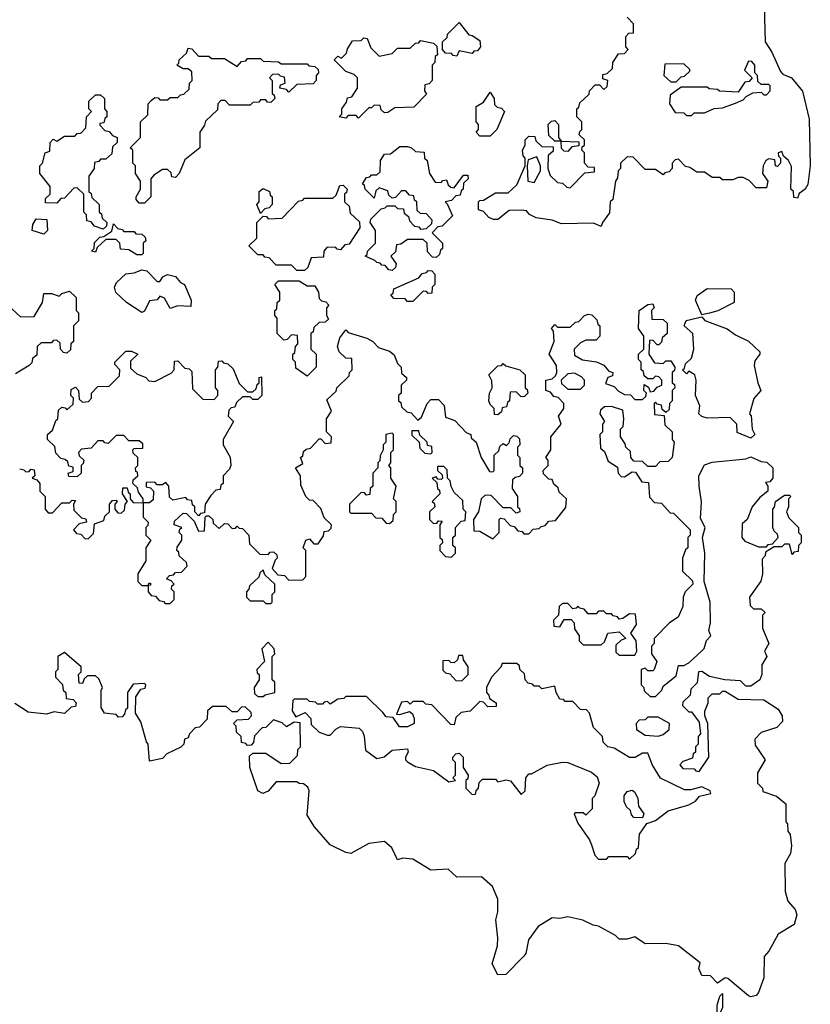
# Model space of a CAD drawing. Extents: x 2106670 to 2323771, y 35271 to 224896.
# Tile 222 of 256: x 2283062 to 2286125, y 58978 to 62791. Entities that reach past the tile are written whole.
import ezdxf

# ---------------------------------------------------------------- set-up
doc = ezdxf.new("R2010")
doc.units = 0

msp = doc.modelspace()

# ---------------------------------------------------------------- linework, layer by layer
at = {"layer": '0CON20XD'}
for points in [[(2285945.7, 62845.7), (2285949.6, 62705), (2285976, 62665), (2286010.2, 62590.2), (2286019.2, 62579.2), (2286052.3, 62565), (2286095, 62513.3), (2286120.8, 62405), (2286125.2, 62224.8), (2286115, 62152.5), (2286105.5, 62134.5), (2286081.7, 62118.3), (2286075, 62100), (2286061.7, 62101.7), (2286060, 62125), (2286050, 62135), (2286051.7, 62221.7), (2286040, 62245), (2286021.7, 62261.7), (2286015, 62280), (2286000, 62275), (2286001.7, 62261.7), (2286010, 62255), (2286010, 62235), (2285998.3, 62221.7), (2285990, 62225), (2285988.3, 62248.3), (2285965, 62252.5), (2285952.5, 62245), (2285942.5, 62225), (2285940, 62195), (2285960, 62165), (2285955, 62140), (2285915, 62140), (2285888.3, 62168.3), (2285865, 62180), (2285845, 62180), (2285825, 62170), (2285785, 62170), (2285775, 62180), (2285745, 62180), (2285715, 62200), (2285685, 62200), (2285658.3, 62218.3), (2285641.7, 62221.7), (2285615, 62250), (2285601.7, 62248.3), (2285590, 62235), (2285590, 62215), (2285578.3, 62201.7), (2285561.7, 62198.3), (2285555, 62190), (2285525, 62210), (2285485, 62210), (2285438.3, 62258.3), (2285415, 62260), (2285390, 62235), (2285390, 62215), (2285380, 62205), (2285378.3, 62178.3), (2285370, 62165), (2285360, 62095), (2285350, 62085), (2285347, 62043), (2285320, 62005), (2285315, 61990)], [(2285315, 61990), (2285285, 62002.5), (2285160.7, 62000.7), (2285125, 62013.8), (2285063, 62023), (2285036.7, 62036.7), (2285025, 62050), (2285005, 62052.5), (2284958.3, 62051.7), (2284915, 62017.5), (2284897, 62017), (2284880, 62025), (2284858.3, 62048.3), (2284840, 62055), (2284840, 62085), (2284845, 62090), (2284858.3, 62091.7), (2284905, 62120), (2284955, 62120), (2284988.3, 62151.7), (2285020, 62225), (2285020, 62255), (2285013, 62263), (2285010, 62285), (2285020, 62305), (2285020, 62325), (2285035, 62340), (2285058.3, 62338.3), (2285061.7, 62321.7), (2285085, 62300), (2285128.3, 62298.3), (2285128.3, 62281.7), (2285110, 62265), (2285107.5, 62215), (2285117.5, 62187.5), (2285145, 62160), (2285165, 62157.5), (2285181.7, 62141.7), (2285195, 62140), (2285251.7, 62198.3), (2285288.3, 62201.7), (2285288.3, 62218.3), (2285265, 62220), (2285250, 62235), (2285250, 62275), (2285240, 62285), (2285241.7, 62298.3), (2285250, 62305), (2285250, 62325), (2285230, 62345), (2285231.7, 62358.3), (2285240, 62365), (2285240, 62395), (2285220, 62415), (2285220, 62445), (2285228.3, 62451.7), (2285231.7, 62468.3), (2285268.3, 62501.7), (2285270, 62515), (2285291.7, 62538.3), (2285308.3, 62538.3), (2285325, 62520), (2285338.3, 62531.7), (2285340, 62555), (2285321.7, 62561.7), (2285321.7, 62578.3), (2285338.3, 62581.7), (2285358.3, 62601.7), (2285360, 62625), (2285381.7, 62658.3), (2285405, 62660), (2285420, 62675), (2285410, 62685), (2285410, 62725), (2285421.7, 62738.3), (2285440, 62740), (2285440, 62775), (2285415, 62800)], [(2284755, 62650), (2284741.7, 62651.7), (2284735, 62660), (2284711.7, 62661.7), (2284700, 62675), (2284700, 62705), (2284718.3, 62721.7), (2284720, 62735), (2284765, 62780), (2284801.7, 62731.7), (2284815, 62730), (2284845, 62710), (2284847.5, 62685), (2284835, 62670), (2284821.7, 62668.3), (2284815, 62660), (2284765, 62670), (2284755, 62650)], [(2284375, 62410), (2284365, 62420), (2284335, 62420), (2284325, 62410), (2284300, 62415), (2284310, 62425), (2284310, 62445), (2284328.3, 62471.7), (2284331.7, 62488.3), (2284348.3, 62491.7), (2284370, 62525), (2284370, 62565), (2284358.3, 62578.3), (2284325, 62590), (2284280, 62635), (2284295, 62650), (2284308.3, 62641.7), (2284328.3, 62661.7), (2284331.7, 62678.3), (2284351.7, 62708.3), (2284385, 62710), (2284395, 62720), (2284408.3, 62718.3), (2284421.7, 62681.7), (2284455, 62650), (2284505, 62660), (2284525, 62680), (2284575, 62680), (2284595, 62700), (2284608.3, 62701.7), (2284615, 62710), (2284665, 62700), (2284678.3, 62688.3), (2284680, 62655), (2284671.7, 62648.3), (2284670, 62625), (2284660, 62615), (2284660, 62555), (2284648.3, 62541.7), (2284631.7, 62538.3), (2284630, 62515), (2284638.3, 62501.7), (2284588.3, 62451.7), (2284515, 62450), (2284488.3, 62431.7), (2284475, 62430), (2284461.7, 62441.7), (2284458.3, 62458.3), (2284435, 62460), (2284425, 62450), (2284415, 62450), (2284375, 62410)], [(2283545, 62080), (2283525, 62080), (2283512.5, 62095), (2283512.5, 62105), (2283530, 62135), (2283530, 62165), (2283510, 62195), (2283510, 62225), (2283500, 62235), (2283500, 62285), (2283490, 62295), (2283530, 62335), (2283530, 62395), (2283558.3, 62421.7), (2283560, 62465), (2283571.7, 62478.3), (2283585, 62490), (2283598.3, 62488.3), (2283605, 62480), (2283635, 62480), (2283645, 62490), (2283675, 62490), (2283685, 62500), (2283698.3, 62501.7), (2283718.3, 62521.7), (2283720, 62545), (2283730, 62555), (2283728.3, 62588.3), (2283715, 62600), (2283695, 62600), (2283670, 62615), (2283678.3, 62621.7), (2283680, 62635), (2283708.3, 62661.7), (2283715, 62680), (2283728.3, 62678.3), (2283755, 62650), (2283795, 62650), (2283805, 62640), (2283855, 62640), (2283905, 62610), (2283921.7, 62628.3), (2283938.3, 62631.7), (2283945, 62640), (2283995, 62640), (2284005, 62630), (2284065, 62627.5), (2284075, 62620), (2284175, 62620), (2284181.7, 62611.7), (2284205, 62610), (2284218.3, 62598.3), (2284220, 62585), (2284210, 62575), (2284210, 62555), (2284198.3, 62541.7), (2284135, 62540), (2284105, 62510), (2284095, 62520), (2284070, 62525), (2284071.7, 62538.3), (2284090, 62545), (2284088.3, 62568.3), (2284071.7, 62571.7), (2284065, 62580), (2284041.7, 62578.3), (2284030, 62565), (2284040, 62555), (2284040, 62505), (2284048.3, 62498.3), (2284050, 62485), (2284035, 62470), (2284021.7, 62471.7), (2284015, 62480), (2283995, 62480), (2283988.3, 62471.7), (2283965, 62470), (2283955, 62460), (2283875, 62460), (2283858.3, 62478.3), (2283841.7, 62478.3), (2283830, 62465), (2283828.3, 62441.7), (2283781.7, 62398.3), (2283778.3, 62381.7), (2283760, 62355), (2283760, 62295), (2283701.7, 62248.3), (2283680, 62195), (2283665, 62180), (2283651.7, 62181.7), (2283648.3, 62198.3), (2283635, 62210), (2283615, 62210), (2283581.7, 62188.3), (2283570, 62175), (2283570, 62105), (2283545, 62080)], [(2285605, 62550), (2285625, 62570), (2285638.3, 62571.7), (2285658.3, 62591.7), (2285658.3, 62598.3), (2285635, 62620), (2285561.7, 62618.3), (2285557.5, 62575), (2285585, 62550), (2285605, 62550)], [(2285665, 62420), (2285675, 62430), (2285715, 62430), (2285753, 62447), (2285785, 62450), (2285835, 62467.5), (2285865, 62480), (2285876.7, 62493.3), (2285903, 62507), (2285935, 62510), (2285945, 62500), (2285955, 62500), (2285970, 62515), (2285970, 62535), (2285965, 62540), (2285935, 62540), (2285921.7, 62551.7), (2285920, 62575), (2285910, 62585), (2285910, 62615), (2285898.3, 62628.3), (2285885, 62630), (2285870, 62595), (2285900, 62565), (2285888.3, 62551.7), (2285871.7, 62548.3), (2285845, 62510), (2285773.6, 62513.6), (2285765, 62520), (2285733, 62523), (2285725, 62530), (2285625, 62530), (2285581.7, 62498.3), (2285580, 62465), (2285601.7, 62431.7), (2285635, 62430), (2285645, 62420), (2285665, 62420)], [(2283385, 61980), (2283351.7, 61991.7), (2283338.3, 62008.3), (2283321.7, 62011.7), (2283320, 62035), (2283310, 62045), (2283310, 62115), (2283285, 62140), (2283271.7, 62138.3), (2283235, 62100), (2283221.7, 62098.3), (2283205, 62080), (2283161.7, 62081.7), (2283161.7, 62098.3), (2283180, 62115), (2283180, 62145), (2283140, 62195), (2283140, 62225), (2283150, 62235), (2283160, 62275), (2283178.3, 62281.7), (2283180, 62315), (2283191.7, 62328.3), (2283205, 62320), (2283235, 62340), (2283275, 62340), (2283285, 62350), (2283298.3, 62351.7), (2283318.3, 62371.7), (2283320, 62415), (2283340, 62435), (2283330, 62445), (2283330, 62475), (2283355, 62500), (2283375, 62500), (2283390, 62485), (2283390, 62445), (2283400, 62435), (2283400, 62415), (2283391.7, 62408.3), (2283388.3, 62391.7), (2283371.7, 62388.3), (2283371.7, 62381.7), (2283391.7, 62361.7), (2283408.3, 62358.3), (2283421.7, 62341.7), (2283440, 62335), (2283440, 62315), (2283421.7, 62298.3), (2283418.3, 62271.7), (2283395, 62250), (2283375, 62250), (2283368.3, 62241.7), (2283351.7, 62238.3), (2283350, 62215), (2283330, 62185), (2283330, 62125), (2283338.3, 62118.3), (2283341.7, 62101.7), (2283370, 62075), (2283370, 62045), (2283378.3, 62038.3), (2283381.7, 62021.7), (2283400, 62005), (2283398.3, 61991.7), (2283385, 61980)], [(2284885, 62340), (2284845, 62340), (2284830, 62355), (2284840, 62365), (2284840, 62385), (2284830, 62395), (2284830, 62455), (2284858.3, 62471.7), (2284885, 62510), (2284900, 62485), (2284901.7, 62461.7), (2284911.7, 62451.7), (2284928.3, 62448.3), (2284940, 62435), (2284910, 62365), (2284885, 62340)], [(2285185, 62280), (2285171.7, 62281.7), (2285161.7, 62291.7), (2285160, 62320), (2285135, 62320), (2285111.7, 62341.7), (2285110, 62385), (2285121.7, 62398.3), (2285135, 62400), (2285150, 62385), (2285150, 62335), (2285160, 62320), (2285228.3, 62318.3), (2285228.3, 62301.7), (2285201.7, 62298.3), (2285185, 62280)], [(2284505, 61820), (2284491.7, 61821.7), (2284478.3, 61838.3), (2284465, 61840), (2284458.3, 61848.3), (2284445, 61850), (2284438.3, 61858.3), (2284400, 61875), (2284408.3, 61881.7), (2284410, 61895), (2284440, 61925), (2284440, 61975), (2284420, 62005), (2284421.7, 62018.3), (2284461.7, 62058.3), (2284478.3, 62061.7), (2284485, 62070), (2284515, 62070), (2284525, 62060), (2284548.3, 62058.3), (2284551.7, 62041.7), (2284568.3, 62028.3), (2284571.7, 62011.7), (2284591.7, 61991.7), (2284608.3, 61988.3), (2284615, 61980), (2284638.3, 61981.7), (2284658.3, 62001.7), (2284660, 62015), (2284638.3, 62038.3), (2284615, 62040), (2284601.7, 62051.7), (2284600, 62085), (2284591.7, 62091.7), (2284588.3, 62108.3), (2284571.7, 62111.7), (2284558.3, 62128.3), (2284541.7, 62128.3), (2284518.3, 62101.7), (2284505, 62100), (2284491.7, 62111.7), (2284488.3, 62128.3), (2284455, 62140), (2284441.7, 62128.3), (2284435, 62100), (2284400, 62135), (2284398.3, 62148.3), (2284390, 62155), (2284405, 62180), (2284418.3, 62181.7), (2284425, 62190), (2284445, 62190), (2284458.3, 62201.7), (2284460, 62245), (2284475, 62270), (2284498.3, 62271.7), (2284535, 62300), (2284565, 62300), (2284580, 62295), (2284595, 62280), (2284628.3, 62278.3), (2284630, 62255), (2284640, 62245), (2284650, 62195), (2284671.7, 62161.7), (2284695, 62160), (2284701.7, 62168.3), (2284715, 62170), (2284721.7, 62151.7), (2284731.7, 62141.7), (2284745, 62140), (2284781.7, 62188.3), (2284798.3, 62188.3), (2284800, 62175), (2284781.7, 62158.3), (2284780, 62135), (2284771.7, 62128.3), (2284768.3, 62111.7), (2284751.7, 62108.3), (2284735, 62090), (2284710, 62085), (2284718.3, 62078.3), (2284738.3, 62031.7), (2284698.3, 61991.7), (2284681.7, 61988.3), (2284660, 61965), (2284700, 61925), (2284700, 61905), (2284691.7, 61898.3), (2284688.3, 61881.7), (2284675, 61870), (2284661.7, 61871.7), (2284641.7, 61891.7), (2284640, 61925), (2284625, 61940), (2284565, 61940), (2284538.3, 61921.7), (2284521.7, 61918.3), (2284518.3, 61891.7), (2284500, 61875), (2284520, 61845), (2284518.3, 61831.7), (2284505, 61820)], [(2285055, 62160), (2285080, 62205), (2285080, 62225), (2285065, 62260), (2285031.7, 62248.3), (2285027.5, 62225), (2285030, 62165), (2285055, 62160)], [(2284165, 61820), (2284135, 61820), (2284115, 61840), (2284055, 61840), (2284028.3, 61868.3), (2284011.7, 61871.7), (2284005, 61880), (2283985, 61880), (2283950, 61915), (2283980, 61945), (2283980, 62005), (2284005, 62030), (2284018.3, 62028.3), (2284025, 62020), (2284078.3, 62021.7), (2284141.7, 62088.3), (2284158.3, 62091.7), (2284165, 62100), (2284275, 62100), (2284288.3, 62111.7), (2284301.7, 62148.3), (2284315, 62150), (2284330, 62135), (2284328.3, 62121.7), (2284320, 62115), (2284320, 62085), (2284338.3, 62068.3), (2284341.7, 62041.7), (2284378.3, 62008.3), (2284380, 61985), (2284338.3, 61921.7), (2284321.7, 61918.3), (2284305, 61900), (2284291.7, 61901.7), (2284285, 61910), (2284251.7, 61908.3), (2284240, 61895), (2284238.3, 61871.7), (2284191.7, 61868.3), (2284178.3, 61831.7), (2284165, 61820)], [(2283995, 62040), (2283980, 62075), (2283990, 62085), (2283990, 62125), (2284005, 62137.5), (2284030, 62125), (2284031.7, 62111.7), (2284040, 62105), (2284040, 62075), (2284028.3, 62061.7), (2284011.7, 62058.3), (2283995, 62040)], [(2283155, 61960), (2283110, 61975), (2283113, 61997), (2283125, 62020), (2283167, 62017), (2283170, 61975), (2283155, 61960)], [(2283535, 61880), (2283515, 61880), (2283485, 61900), (2283451.7, 61901.7), (2283450, 61925), (2283435, 61940), (2283395, 61940), (2283361.7, 61908.3), (2283355, 61890), (2283340, 61895), (2283350, 61905), (2283351.7, 61928.3), (2283371.7, 61948.3), (2283388.3, 61951.7), (2283418.3, 61971.7), (2283425, 62000), (2283441.7, 61981.7), (2283458.3, 61978.3), (2283465, 61970), (2283505, 61970), (2283511.7, 61961.7), (2283535, 61960), (2283548.3, 61948.3), (2283550, 61935), (2283540, 61925), (2283540, 61885), (2283535, 61880)], [(2283535, 61657.5), (2283475, 61696), (2283434.5, 61734.5), (2283428.8, 61755), (2283436.7, 61773.3), (2283473, 61807), (2283505, 61810), (2283535, 61822), (2283555, 61818), (2283595, 61777.5), (2283605, 61777.5), (2283616.2, 61795), (2283635, 61804.2), (2283665, 61796.7), (2283685, 61772.5), (2283700, 61765), (2283726.7, 61705), (2283725, 61680), (2283675, 61682.5), (2283645, 61672.5), (2283623, 61713), (2283605, 61720), (2283593.8, 61706.2), (2283565, 61702.5), (2283545, 61662.5), (2283535, 61657.5)], [(2284585, 61700), (2284565, 61700), (2284555, 61710), (2284511.7, 61711.7), (2284500, 61725), (2284508.3, 61731.7), (2284511.7, 61748.3), (2284608.3, 61791.7), (2284621.7, 61808.3), (2284638.3, 61811.7), (2284645, 61820), (2284658.3, 61818.3), (2284670, 61805), (2284670, 61765), (2284660, 61755), (2284658.3, 61731.7), (2284645, 61730), (2284638.3, 61738.3), (2284625, 61740), (2284585, 61700)], [(2284175, 61410), (2284131.7, 61441.7), (2284130, 61465), (2284120, 61475), (2284120, 61495), (2284128.3, 61501.7), (2284130, 61525), (2284140, 61535), (2284138.3, 61568.3), (2284115, 61570), (2284098.3, 61551.7), (2284085, 61550), (2284060, 61575), (2284060, 61635), (2284050, 61645), (2284050, 61665), (2284058.3, 61671.7), (2284060, 61695), (2284070, 61705), (2284070, 61735), (2284050, 61765), (2284065, 61780), (2284145, 61780), (2284175, 61760), (2284205, 61760), (2284220, 61735), (2284221.7, 61711.7), (2284231.7, 61701.7), (2284248.3, 61698.3), (2284260, 61685), (2284250, 61675), (2284250, 61645), (2284258.3, 61631.7), (2284245, 61620), (2284221.7, 61618.3), (2284201.7, 61598.3), (2284198.3, 61581.7), (2284190, 61575), (2284190, 61515), (2284210, 61495), (2284210, 61445), (2284175, 61410)], [(2283031.7, 61671.7), (2283065, 61640), (2283118.3, 61641.7), (2283150, 61695), (2283155, 61730), (2283185, 61730), (2283215, 61720), (2283225, 61730), (2283255, 61740), (2283280, 61715), (2283280, 61665), (2283290, 61655), (2283290, 61625), (2283270, 61605), (2283270, 61545), (2283260, 61535), (2283258.3, 61511.7), (2283245, 61500), (2283231.7, 61501.7), (2283220, 61515), (2283218.3, 61538.3), (2283205, 61550), (2283191.7, 61548.3), (2283185, 61540), (2283145, 61540), (2283130, 61525), (2283128.3, 61491.7), (2283111.7, 61478.3), (2283108.3, 61461.7), (2283098.3, 61451.7), (2283045, 61420)], [(2285705, 61647.5), (2285680, 61705), (2285687.3, 61722.7), (2285725, 61750), (2285818.3, 61748.3), (2285830, 61735), (2285830, 61695), (2285767.3, 61662.7), (2285735, 61654), (2285705, 61647.5)], [(2283518.3, 61038.3), (2283511.7, 61041.7), (2283510, 61055), (2283520, 61065), (2283520, 61095), (2283501.7, 61111.7), (2283500, 61125), (2283505, 61130), (2283538.3, 61131.7), (2283538.3, 61148.3), (2283525, 61160), (2283485, 61160), (2283465, 61180), (2283435, 61180), (2283405, 61150), (2283391.7, 61151.7), (2283385, 61160), (2283365, 61160), (2283338.3, 61131.7), (2283301.7, 61128.3), (2283290, 61115), (2283291.7, 61101.7), (2283310, 61085), (2283308.3, 61071.7), (2283300, 61065), (2283300, 61035), (2283285, 61020), (2283251.7, 61021.7), (2283250, 61035), (2283268.3, 61041.7), (2283268.3, 61058.3), (2283251.7, 61061.7), (2283248.3, 61078.3), (2283238.3, 61088.3), (2283221.7, 61091.7), (2283201.7, 61111.7), (2283198.3, 61138.3), (2283170, 61165), (2283170, 61185), (2283188.3, 61201.7), (2283201.7, 61238.3), (2283210, 61245), (2283211.7, 61278.3), (2283225, 61290), (2283238.3, 61288.3), (2283245, 61280), (2283268.3, 61301.7), (2283270, 61325), (2283260, 61335), (2283261.7, 61358.3), (2283278.3, 61368.3), (2283290, 61355), (2283291.7, 61321.7), (2283305, 61310), (2283328.3, 61311.7), (2283340, 61325), (2283340, 61345), (2283365, 61370), (2283408.3, 61371.7), (2283448.3, 61411.7), (2283450, 61435), (2283430, 61455), (2283430, 61465), (2283473, 61507), (2283495, 61507.5), (2283520, 61495), (2283491.7, 61468.3), (2283491.7, 61441.7), (2283515, 61420), (2283550, 61405), (2283561.7, 61391.7), (2283585, 61390), (2283648.3, 61421.7), (2283660, 61435), (2283661.7, 61468.3), (2283675, 61470), (2283701.7, 61441.7), (2283718.3, 61438.3), (2283728.3, 61428.3), (2283731.7, 61361.7), (2283771.7, 61321.7), (2283815, 61320), (2283830, 61335), (2283830, 61355), (2283820, 61365), (2283820, 61435), (2283830, 61445), (2283831.7, 61468.3), (2283845, 61470), (2283851.7, 61461.7), (2283868.3, 61458.3), (2283888.3, 61438.3), (2283911.7, 61381.7), (2283945, 61350), (2283965, 61350), (2283978.3, 61361.7), (2283981.7, 61378.3), (2283990, 61385), (2283990, 61405), (2283998.3, 61408.3), (2284000, 61335), (2283985, 61320), (2283965, 61320), (2283955, 61330), (2283925, 61330), (2283901.7, 61308.3), (2283895, 61290), (2283881.7, 61288.3), (2283871.7, 61278.3), (2283870, 61255), (2283890, 61235), (2283850, 61165), (2283850, 61145), (2283877, 61097), (2283880, 61065), (2283875, 61050), (2283850, 61025), (2283850, 60995), (2283841.7, 60988.3), (2283838.3, 60971.7), (2283821.7, 60968.3), (2283801.7, 60948.3), (2283780, 60915), (2283778.3, 60881.7), (2283761.7, 60878.3), (2283755, 60870), (2283740, 60885), (2283740, 60905), (2283731.7, 60911.7), (2283728.3, 60928.3), (2283711.7, 60931.7), (2283705, 60940), (2283655, 60930), (2283641.7, 60941.7), (2283640, 60985), (2283628.3, 60998.3), (2283615, 60990), (2283595, 60990), (2283585, 61000), (2283551.7, 60998.3), (2283551.7, 60981.7), (2283568.3, 60978.3), (2283580, 60965), (2283578.3, 60931.7), (2283565, 60920), (2283540, 60920), (2283540, 60865), (2283560, 60845), (2283558.3, 60831.7), (2283550, 60825), (2283550, 60795), (2283570, 60775), (2283550, 60745), (2283550, 60695), (2283520, 60645), (2283520, 60615), (2283535, 60600), (2283560, 60600), (2283561.7, 60608.3), (2283568.3, 60608.3), (2283568.3, 60601.7), (2283560, 60600), (2283560, 60575), (2283571.7, 60561.7), (2283588.3, 60558.3), (2283601.7, 60541.7), (2283618.3, 60538.3), (2283625, 60530), (2283645, 60530), (2283660, 60545), (2283660, 60575), (2283650, 60585), (2283651.7, 60598.3), (2283660, 60605), (2283648.3, 60618.3), (2283630, 60625), (2283641.7, 60638.3), (2283658.3, 60641.7), (2283665, 60650), (2283688.3, 60651.7), (2283710, 60675), (2283708.3, 60688.3), (2283680, 60715), (2283678.3, 60728.3), (2283670, 60735), (2283671.7, 60748.3), (2283690, 60775), (2283690, 60795), (2283680, 60805), (2283681.7, 60818.3), (2283690, 60825), (2283660, 60835), (2283661.7, 60848.3), (2283695, 60880), (2283708.3, 60878.3), (2283738.3, 60848.3), (2283755, 60810), (2283778.3, 60811.7), (2283780, 60865), (2283785, 60870), (2283795, 60870), (2283810, 60855), (2283811.7, 60841.7), (2283835, 60820), (2283855, 60840), (2283868.3, 60838.3), (2283885, 60820), (2283898.3, 60821.7), (2283905, 60830), (2283911.7, 60821.7), (2283925, 60820), (2283950, 60795), (2283951.7, 60761.7), (2283991.7, 60721.7), (2284025, 60720), (2284031.7, 60728.3), (2284045, 60730), (2284058.3, 60718.3), (2284060, 60705), (2284051.7, 60698.3), (2284040, 60665), (2284061.7, 60641.7), (2284088.3, 60638.3), (2284105, 60620), (2284158.3, 60621.7), (2284170, 60635), (2284170, 60735), (2284160, 60745), (2284170, 60775), (2284185, 60780), (2284201.7, 60761.7), (2284218.3, 60761.7), (2284238.3, 60791.7), (2284241.7, 60808.3), (2284258.3, 60811.7), (2284268.3, 60821.7), (2284270, 60835), (2284241.7, 60861.7), (2284228.3, 60898.3), (2284198.3, 60928.3), (2284185, 60930), (2284170, 60945), (2284151.7, 60988.3), (2284150, 61025), (2284130, 61055), (2284158.3, 61071.7), (2284150, 61095), (2284158.3, 61101.7), (2284161.7, 61118.3), (2284171.7, 61128.3), (2284188.3, 61131.7), (2284221.7, 61168.3), (2284228.3, 61168.3), (2284245, 61150), (2284268.3, 61151.7), (2284270, 61175), (2284250, 61195), (2284250, 61245), (2284270, 61275), (2284251.7, 61318.3), (2284288.3, 61351.7), (2284290, 61365), (2284338.3, 61411.7), (2284340, 61425), (2284350, 61435), (2284348.3, 61478.3), (2284325, 61480), (2284300, 61505), (2284292.5, 61525), (2284301.7, 61558.3), (2284325, 61590), (2284335, 61580), (2284407, 61557), (2284430, 61545), (2284451.7, 61521.7), (2284495, 61507.5), (2284513, 61493), (2284525, 61460), (2284540, 61445), (2284541.7, 61421.7), (2284560, 61405), (2284560, 61395), (2284540, 61375), (2284540, 61345), (2284530, 61335), (2284530, 61315), (2284538.3, 61308.3), (2284541.7, 61291.7), (2284561.7, 61271.7), (2284578.3, 61268.3), (2284605, 61240), (2284618.3, 61251.7), (2284640, 61305), (2284655, 61320), (2284685, 61320), (2284707, 61297), (2284711.7, 61251.7), (2284748.3, 61238.3), (2284791.7, 61191.7), (2284810, 61185), (2284811.7, 61171.7), (2284830, 61155), (2284850, 61095), (2284881.7, 61041.7), (2284895, 61040), (2284900, 61045), (2284900, 61105), (2284918.3, 61121.7), (2284921.7, 61138.3), (2284935, 61150), (2284948.3, 61141.7), (2284958.3, 61151.7), (2284961.7, 61168.3), (2284975, 61180), (2284988.3, 61178.3), (2284998.3, 61168.3), (2285000, 61145), (2284990, 61135), (2284990, 61105), (2285000, 61095), (2285000, 61065), (2285010, 61055), (2285010, 61035), (2284998.3, 61021.7), (2284981.7, 61018.3), (2284971.7, 61008.3), (2284970, 60975), (2284990, 60945), (2284990, 60905), (2284998.3, 60898.3), (2285000, 60885), (2284985, 60880), (2284965, 60900), (2284935, 60900), (2284888.3, 60948.3), (2284865, 60950), (2284850, 60935), (2284840, 60885), (2284820, 60855), (2284821.7, 60811.7), (2284845, 60810), (2284895, 60780), (2284920, 60805), (2284920, 60855), (2284925, 60860), (2284938.3, 60858.3), (2284961.7, 60831.7), (2284978.3, 60828.3), (2284991.7, 60811.7), (2285008.3, 60808.3), (2285015, 60800), (2285035, 60800), (2285051.7, 60818.3), (2285075, 60820), (2285081.7, 60828.3), (2285098.3, 60831.7), (2285111.7, 60848.3), (2285138.3, 60851.7), (2285178.3, 60901.7), (2285180, 60935), (2285151.7, 60961.7), (2285148.3, 60978.3), (2285131.7, 60991.7), (2285125, 61010), (2285111.7, 61011.7), (2285091.7, 61031.7), (2285090, 61045), (2285110, 61065), (2285110, 61085), (2285100, 61095), (2285120, 61125), (2285120, 61175), (2285160, 61225), (2285150, 61255), (2285170, 61285), (2285170, 61305), (2285148.3, 61328.3), (2285131.7, 61331.7), (2285118.3, 61348.3), (2285100, 61355), (2285100, 61395), (2285125, 61400), (2285138.3, 61411.7), (2285142.5, 61425), (2285141.7, 61451.7), (2285113.3, 61495), (2285132.5, 61545), (2285130, 61585), (2285122.5, 61595), (2285135, 61610), (2285145, 61600), (2285195, 61600), (2285215, 61620), (2285228.3, 61621.7), (2285250, 61645), (2285265, 61650), (2285278.3, 61648.3), (2285298.3, 61628.3), (2285301.7, 61611.7), (2285310, 61605), (2285310, 61565), (2285295, 61550), (2285255, 61550), (2285235, 61540), (2285210, 61515), (2285211.7, 61491.7), (2285243, 61473), (2285296.4, 61466.4), (2285325, 61452.5), (2285345, 61430), (2285360, 61425), (2285358.3, 61411.7), (2285340, 61405), (2285331.7, 61381.7), (2285365, 61370), (2285381.7, 61351.7), (2285405, 61340), (2285428.3, 61338.3), (2285445, 61320), (2285475, 61320), (2285488.3, 61331.7), (2285490, 61345), (2285480, 61355), (2285481.7, 61378.3), (2285498.3, 61368.3), (2285505, 61350), (2285518.3, 61351.7), (2285531.7, 61368.3), (2285550, 61375), (2285550, 61395), (2285538.3, 61408.3), (2285525, 61410), (2285515, 61400), (2285495, 61400), (2285481.7, 61411.7), (2285478.3, 61428.3), (2285470, 61435), (2285470, 61465), (2285460, 61475), (2285460, 61495), (2285480, 61515), (2285480, 61565), (2285460, 61595), (2285462.5, 61665), (2285495, 61687.5), (2285515, 61690), (2285520, 61675), (2285510, 61665), (2285511.7, 61631.7), (2285555, 61630), (2285570, 61615), (2285570, 61575), (2285551.7, 61558.3), (2285548.3, 61541.7), (2285538.3, 61531.7), (2285531.7, 61531.7), (2285515, 61550), (2285501.7, 61548.3), (2285500, 61495), (2285521.7, 61461.7), (2285555, 61460), (2285565, 61470), (2285585, 61470), (2285600, 61445), (2285598.3, 61431.7), (2285590, 61425), (2285590, 61385), (2285598.3, 61378.3), (2285600, 61365), (2285590, 61355), (2285590, 61315), (2285580, 61305), (2285578.3, 61281.7), (2285565, 61270), (2285551.7, 61281.7), (2285548.3, 61298.3), (2285531.7, 61301.7), (2285525, 61310), (2285520, 61305), (2285521.7, 61261.7), (2285558.3, 61258.3), (2285561.7, 61221.7), (2285590, 61195), (2285590, 61165), (2285597.5, 61155), (2285590, 61095), (2285575, 61080), (2285541.7, 61078.3), (2285525, 61060), (2285495, 61060), (2285475, 61080), (2285441.7, 61081.7)], [(2285895, 61170), (2285841.7, 61191.7), (2285840, 61225), (2285815, 61250), (2285725, 61248), (2285705, 61253.8), (2285693.3, 61265), (2285696.7, 61295), (2285680, 61335), (2285682.5, 61395), (2285677.5, 61415), (2285655, 61430), (2285645, 61420), (2285630, 61435), (2285638.3, 61441.7), (2285641.7, 61458.3), (2285665, 61480), (2285673.3, 61515), (2285670, 61575), (2285636.2, 61605), (2285644.2, 61625.8), (2285705, 61640), (2285716.4, 61626.4), (2285803.6, 61593.6), (2285835, 61570), (2285886.1, 61546.1), (2285930, 61505), (2285930, 61495), (2285910, 61470), (2285908, 61452), (2285921.2, 61385), (2285933.8, 61355), (2285905.7, 61324.3), (2285890, 61265), (2285896.4, 61256.4), (2285900, 61205), (2285910, 61185), (2285895, 61170)], [(2284915, 61260), (2284901.7, 61261.7), (2284900, 61285), (2284885, 61300), (2284880, 61315), (2284882.5, 61345), (2284892.5, 61365), (2284891.7, 61391.7), (2284880, 61415), (2284915, 61450), (2284928.3, 61451.7), (2284935, 61460), (2284945, 61450), (2285000, 61435), (2285020, 61415), (2285020, 61365), (2285028.3, 61358.3), (2285030, 61345), (2285018.3, 61331.7), (2285005, 61330), (2284985, 61350), (2284961.7, 61348.3), (2284960, 61315), (2284951.7, 61308.3), (2284948.3, 61291.7), (2284931.7, 61288.3), (2284928.3, 61271.7), (2284915, 61260)], [(2285235, 61360), (2285250, 61375), (2285250, 61395), (2285238.3, 61408.3), (2285211.7, 61421.7), (2285185, 61420), (2285160, 61395), (2285161.7, 61381.7), (2285185, 61360), (2285235, 61360)], [(2285441.7, 61081.7), (2285430, 61095), (2285428.3, 61118.3), (2285410, 61135), (2285408.3, 61148.3), (2285390, 61175), (2285390, 61205), (2285400, 61215), (2285402.5, 61245), (2285398.3, 61278.3), (2285355, 61292.5), (2285328.3, 61291.7), (2285311.7, 61278.3), (2285310, 61265), (2285327.5, 61235), (2285320, 61225), (2285320, 61195), (2285310, 61185), (2285311.7, 61131.7), (2285328.3, 61118.3), (2285341.7, 61081.7), (2285378.3, 61058.3), (2285380, 61035), (2285391.7, 61021.7), (2285405, 61020), (2285435, 61040), (2285448.3, 61038.3), (2285471.7, 61001.7), (2285498.3, 60998.3), (2285501.7, 60941.7), (2285521.7, 60921.7), (2285548.3, 60918.3), (2285581.7, 60881.7), (2285595, 60880), (2285660, 60815), (2285660, 60795), (2285650, 60785), (2285650, 60745), (2285641.7, 60738.3), (2285630, 60705), (2285630, 60655), (2285668.3, 60618.3), (2285670, 60605), (2285640, 60575), (2285632.5, 60555), (2285631.7, 60518.3), (2285613.3, 60476.7), (2285580, 60455), (2285520, 60395), (2285520, 60375), (2285510, 60365), (2285510, 60335), (2285530, 60305), (2285520, 60275), (2285515, 60270), (2285495, 60270), (2285485, 60280), (2285470, 60275), (2285470, 60215), (2285480, 60205), (2285481.7, 60191.7), (2285505, 60170), (2285525, 60170), (2285550, 60195), (2285555, 60210), (2285605, 60250), (2285615, 60290), (2285635, 60290), (2285655, 60300), (2285703.9, 60346.1), (2285713.6, 60356.4), (2285723, 60387), (2285740, 60405), (2285732.5, 60425), (2285738.8, 60455), (2285736.7, 60535), (2285713.3, 60615), (2285716.2, 60725), (2285707.5, 60785), (2285717.5, 60825), (2285699.3, 60859.3), (2285703.9, 60923.9), (2285694, 60984), (2285693.8, 61025), (2285715, 61067.5), (2285745, 61077.5), (2285875, 61090), (2285895, 61097.5), (2285935, 61080), (2285957, 61077), (2285980, 61055), (2285980, 61015), (2285968.3, 61001.7), (2285951.7, 60998.3), (2285960, 60985), (2285960, 60965), (2285929.2, 60940.8), (2285900, 60905), (2285880, 60855), (2285861.7, 60838.3), (2285860, 60785), (2285871.7, 60771.7), (2285925, 60750), (2285955, 60750), (2285961.7, 60758.3), (2285978.3, 60761.7), (2286000, 60785), (2285998.3, 60798.3), (2285985, 60810), (2285980, 60825), (2285980, 60895), (2285987, 60903), (2285990, 60925), (2286025, 60950), (2286045, 60950), (2286050, 60945), (2286040, 60935), (2286040, 60905), (2286032.5, 60885), (2286041.7, 60861.7), (2286080, 60825), (2286080, 60805), (2286090, 60795), (2286090, 60765), (2286080, 60755), (2286078.3, 60731.7), (2286061.7, 60728.3), (2286055, 60720), (2286045, 60760), (2286025, 60760), (2286015, 60750), (2285985, 60750), (2285951.7, 60728.3), (2285950, 60715), (2285938.3, 60701.7), (2285940, 60645), (2285934, 60616), (2285890, 60555), (2285891.7, 60521.7), (2285905, 60510), (2285935, 60510), (2285950, 60495), (2285940, 60485), (2285940, 60435), (2285963.8, 60375), (2285947.5, 60345), (2285956.7, 60325), (2285937.5, 60292.5), (2285937.5, 60255), (2285930, 60235), (2285895, 60210), (2285875, 60210), (2285855, 60230), (2285793.9, 60233.9), (2285735, 60248), (2285705, 60266.2), (2285692.5, 60265), (2285687, 60223), (2285661.7, 60198.3), (2285660, 60175), (2285631.7, 60148.3), (2285630, 60135), (2285655, 60110), (2285665, 60110), (2285695, 60070), (2285700, 60025), (2285690, 60015), (2285690, 59985), (2285680, 59975), (2285680, 59955), (2285671.7, 59948.3), (2285668.3, 59931.7), (2285631.7, 59918.3), (2285620, 59905), (2285631.7, 59891.7), (2285675, 59890), (2285681.7, 59881.7), (2285695, 59880), (2285732.5, 59935), (2285728, 60065), (2285716.7, 60095), (2285717, 60113), (2285730, 60145), (2285730, 60165), (2285745, 60180), (2285775, 60180), (2285785, 60190), (2285795, 60190), (2285845, 60160), (2285945, 60156.7), (2286001.2, 60121.2), (2286016.7, 60095), (2286017, 60073), (2285995, 60050), (2285935, 60030), (2285910, 60005), (2285911.7, 59981.7), (2285950, 59925), (2285920, 59875), (2285920, 59835), (2285940, 59815), (2285941.7, 59801.7), (2285993.6, 59783.6), (2286030, 59755), (2286030, 59685), (2286036.4, 59676.4), (2286038.3, 59648.3), (2286047.5, 59635), (2286051.7, 59591.7), (2286048.2, 59561.8), (2286026.6, 59523.4), (2286027.1, 59415), (2286038, 59378), (2286066.7, 59345), (2286072.5, 59325), (2286063, 59287), (2286000.2, 59249.8), (2285965, 59183.8), (2285946.4, 59163.6), (2285945, 59080), (2285925, 59024.3), (2285915, 59012.5)], [(2284655, 61110), (2284660, 61115), (2284658.3, 61138.3), (2284641.7, 61141.7), (2284640, 61155), (2284611.7, 61181.7), (2284608.3, 61198.3), (2284581.7, 61198.3), (2284581.7, 61181.7), (2284610, 61155), (2284611.7, 61131.7), (2284631.7, 61111.7), (2284655, 61110)], [(2284495, 60840), (2284508.3, 60851.7), (2284510, 60875), (2284520, 60885), (2284520, 60925), (2284510, 60935), (2284520, 60985), (2284500, 61015), (2284500, 61055), (2284492.5, 61065), (2284500, 61075), (2284500, 61115), (2284510, 61125), (2284510, 61185), (2284505, 61190), (2284480, 61185), (2284480, 61155), (2284470, 61145), (2284470, 61125), (2284458.3, 61101.7), (2284457.5, 61082.5), (2284450, 61075), (2284450, 61055), (2284430, 61035), (2284430, 60985), (2284420, 60975), (2284418.3, 60951.7), (2284405, 60950), (2284398.3, 60958.3), (2284385, 60960), (2284340, 60915), (2284340, 60885), (2284345, 60880), (2284425, 60880), (2284441.7, 60861.7), (2284465, 60860), (2284481.7, 60841.7), (2284495, 60840)], [(2283061.7, 61051.7), (2283078.3, 61048.3), (2283085, 61040), (2283098.3, 61041.7), (2283105, 61050), (2283118.3, 61048.3), (2283120, 61025), (2283110, 61015), (2283128.3, 61008.3), (2283140, 60995), (2283140, 60965), (2283160, 60945), (2283160, 60895), (2283171.7, 60881.7), (2283188.3, 60881.7), (2283225, 60920), (2283255, 60920), (2283265, 60930), (2283278.3, 60928.3), (2283270, 60915), (2283271.7, 60891.7), (2283301.7, 60861.7), (2283318.3, 60858.3), (2283320, 60845), (2283291.7, 60838.3), (2283270, 60815), (2283281.7, 60801.7), (2283298.3, 60798.3), (2283315, 60780), (2283328.3, 60781.7), (2283348.3, 60801.7), (2283351.7, 60838.3), (2283388.3, 60851.7), (2283391.7, 60868.3), (2283410, 60885), (2283410, 60915), (2283421.7, 60928.3), (2283435, 60930), (2283440, 60925), (2283430, 60915), (2283430, 60895), (2283441.7, 60881.7), (2283455, 60880), (2283468.3, 60891.7), (2283470, 60915), (2283480, 60925), (2283460, 60955), (2283461.7, 60978.3), (2283478.3, 60978.3), (2283481.7, 60961.7), (2283490, 60955), (2283490, 60935), (2283501.7, 60921.7), (2283540, 60920), (2283540, 60935), (2283521.7, 60961.7), (2283518.3, 60978.3), (2283500, 60995), (2283501.7, 61008.3), (2283520, 61025), (2283518.3, 61038.3)], [(2284735, 60710), (2284750, 60725), (2284750, 60745), (2284740, 60755), (2284740, 60785), (2284750, 60795), (2284750, 60825), (2284771.7, 60848.3), (2284788.3, 60851.7), (2284790, 60885), (2284780, 60895), (2284778.3, 60928.3), (2284745, 60960), (2284733, 60983), (2284730, 61005), (2284720, 61015), (2284718.3, 61048.3), (2284705, 61060), (2284680, 61060), (2284680, 61045), (2284698.3, 61028.3), (2284700, 61015), (2284695, 61010), (2284681.7, 61011.7), (2284675, 61020), (2284660, 61015), (2284678.3, 60998.3), (2284680, 60975), (2284688.3, 60968.3), (2284690, 60955), (2284660, 60925), (2284668.3, 60918.3), (2284670, 60905), (2284650, 60885), (2284650, 60855), (2284665, 60840), (2284678.3, 60841.7), (2284685, 60850), (2284698.3, 60848.3), (2284690, 60835), (2284690, 60785), (2284698.3, 60778.3), (2284700, 60765), (2284690, 60755), (2284690, 60735), (2284711.7, 60711.7), (2284735, 60710)], [(2284035, 60530), (2284040, 60535), (2284040, 60565), (2284050, 60575), (2284050, 60605), (2284011.7, 60641.7), (2284005, 60660), (2283991.7, 60648.3), (2283988.3, 60631.7), (2283951.7, 60598.3), (2283950, 60585), (2283940, 60575), (2283940, 60555), (2283955, 60540), (2284005, 60540), (2284015, 60530), (2284035, 60530)], [(2285445, 60330), (2285452.5, 60345), (2285450, 60385), (2285430, 60415), (2285451.7, 60448.3), (2285448.3, 60488.3), (2285425, 60490), (2285398.3, 60471.7), (2285385, 60470), (2285378.3, 60478.3), (2285361.7, 60481.7), (2285355, 60490), (2285335, 60490), (2285325, 60500), (2285305, 60500), (2285295, 60490), (2285265, 60490), (2285248.3, 60508.3), (2285231.7, 60511.7), (2285225, 60520), (2285218.3, 60511.7), (2285205, 60510), (2285185, 60530), (2285165, 60530), (2285151.7, 60518.3), (2285150, 60485), (2285130, 60465), (2285131.7, 60441.7), (2285155, 60440), (2285171.7, 60468.3), (2285198.3, 60468.3), (2285210, 60455), (2285211.7, 60431.7), (2285230, 60405), (2285230, 60385), (2285245, 60370), (2285315, 60370), (2285328.3, 60381.7), (2285340, 60415), (2285385, 60420), (2285410, 60395), (2285391.7, 60388.3), (2285371.7, 60368.3), (2285371.7, 60341.7), (2285385, 60330), (2285445, 60330)], [(2284005, 60170), (2284013, 60177), (2284050, 60185), (2284050, 60225), (2284040, 60235), (2284040, 60325), (2284050, 60335), (2284047.5, 60355), (2284025, 60380), (2284000, 60355), (2284010, 60305), (2283980, 60275), (2283981.7, 60261.7), (2283990, 60255), (2283990, 60235), (2283970, 60205), (2283971.7, 60181.7), (2283985, 60170), (2284005, 60170)], [(2285915, 59012.5), (2285895, 59006.5), (2285885, 59011.2), (2285805, 59077.5), (2285795, 59080), (2285765, 59060), (2285738.3, 59088.3), (2285705, 59090), (2285693, 59117), (2285698.3, 59138.3), (2285613.9, 59203.9), (2285565, 59213.3), (2285485, 59212.5), (2285445, 59240), (2285415, 59230), (2285385, 59230), (2285370, 59245), (2285305, 59281.2), (2285284.1, 59284.1), (2285244.2, 59304.2), (2285185, 59316.7), (2285155, 59310), (2285125, 59312.5), (2285071.2, 59278.8), (2285032.8, 59227.2), (2285023.1, 59175), (2285015.5, 59165), (2284945, 59093.8), (2284915, 59092.5), (2284892, 59135), (2284912.5, 59205), (2284914.4, 59235.6), (2284906.9, 59305), (2284914.2, 59335.8), (2284914, 59385), (2284894.3, 59434.3), (2284851.7, 59471.7), (2284755, 59470), (2284721.7, 59501.7), (2284655, 59497.1), (2284585, 59540), (2284545.8, 59544.2), (2284525, 59537.5), (2284516.7, 59556.7), (2284504.2, 59584.2), (2284475, 59608.8), (2284415, 59600.6), (2284345, 59562.5), (2284325, 59565.5), (2284264.3, 59595), (2284203.8, 59665), (2284175, 59710), (2284183.3, 59805), (2284178.3, 59818.3), (2284161.7, 59831.7), (2284145, 59832.5), (2284135, 59840), (2284055, 59840), (2284025, 59803.8), (2284004.2, 59794.2), (2283984.2, 59804.2), (2283953.3, 59895), (2283951.7, 59938.3), (2283965, 59950), (2284015, 59950), (2284075, 59910), (2284108.3, 59911.7), (2284138.3, 59941.7), (2284140, 59965), (2284150, 59975), (2284148.3, 60068.3), (2284125, 60070), (2284095, 60052.5), (2284078.3, 60068.3), (2284045, 60080), (2284015, 60050), (2284001.7, 60048.3), (2283971.7, 60018.3), (2283968.3, 59991.7), (2283958.3, 59981.7), (2283945, 59980), (2283938.3, 59988.3), (2283921.7, 59991.7), (2283920, 60015), (2283901.7, 60031.7), (2283900, 60055), (2283890, 60065), (2283905, 60080), (2283948.3, 60081.7), (2283960, 60095), (2283958.3, 60108.3), (2283935, 60130), (2283921.7, 60128.3), (2283905, 60110), (2283885, 60110), (2283861.7, 60131.7), (2283808.3, 60131.7), (2283790, 60115), (2283788.3, 60081.7), (2283758.3, 60051.7), (2283741.7, 60048.3), (2283720, 60025), (2283715, 60010), (2283700, 60005), (2283697.5, 59985), (2283686.4, 59973.6), (2283631.7, 59948.3), (2283615, 59930), (2283565, 59920), (2283560, 59985), (2283552.5, 59995), (2283531.7, 60071.7), (2283510, 60105), (2283511.7, 60168.3), (2283531.7, 60198.3), (2283548.3, 60201.7), (2283550, 60215), (2283545, 60220), (2283501.7, 60218.3), (2283480, 60185), (2283480, 60125), (2283471.7, 60118.3), (2283468.3, 60101.7), (2283458.3, 60091.7), (2283445, 60090), (2283435, 60100), (2283390, 60105), (2283377, 60127), (2283377, 60193), (2283382.5, 60205), (2283368.3, 60238.3), (2283355, 60250), (2283325, 60250), (2283311.7, 60238.3), (2283305, 60220), (2283291.7, 60221.7), (2283290, 60255), (2283300, 60265), (2283300, 60285), (2283235, 60340), (2283210, 60325), (2283210, 60275), (2283200, 60265), (2283200, 60245), (2283227, 60217), (2283230, 60195), (2283240, 60185), (2283241.7, 60161.7), (2283268.3, 60158.3), (2283280, 60145), (2283278.3, 60131.7), (2283261.7, 60128.3), (2283235.7, 60104.3), (2283195, 60110), (2283165, 60101.2), (2283095, 60108.8), (2283043.3, 60143.3)], [(2284775, 60230), (2284800, 60255), (2284800, 60285), (2284781.7, 60311.7), (2284778.3, 60328.3), (2284761.7, 60328.3), (2284758.3, 60311.7), (2284745, 60300), (2284731.7, 60301.7), (2284725, 60310), (2284701.7, 60308.3), (2284701.7, 60271.7), (2284711.7, 60261.7), (2284728.3, 60258.3), (2284751.7, 60231.7), (2284775, 60230)], [(2285425, 59540), (2285448.3, 59561.7), (2285451.7, 59578.3), (2285460, 59585), (2285463, 59637), (2285491.7, 59678.3), (2285525, 59690), (2285575, 59726.7), (2285655, 59750), (2285680, 59765), (2285696.1, 59783.9), (2285740, 59795), (2285737.5, 59805), (2285705, 59820), (2285661.7, 59808.3), (2285638.3, 59808.3), (2285545, 59853.3), (2285514.1, 59904.1), (2285495, 59950), (2285475, 59950), (2285446.2, 59933.8), (2285425, 59933.3), (2285365, 59970), (2285340, 59975), (2285323, 59993), (2285320, 60015), (2285285, 60050), (2285270, 60105), (2285258.3, 60118.3), (2285235, 60120), (2285205, 60150), (2285175, 60150), (2285168.3, 60158.3), (2285155, 60160), (2285140, 60185), (2285135, 60210), (2285085, 60200), (2285075, 60210), (2285055, 60210), (2285048.3, 60218.3), (2285031.7, 60221.7), (2285020, 60235), (2285018.3, 60258.3), (2285000, 60275), (2284998.3, 60288.3), (2284988.3, 60298.3), (2284931.7, 60298.3), (2284926.4, 60283.6), (2284890, 60245), (2284870, 60205), (2284870, 60185), (2284880, 60175), (2284881.7, 60161.7), (2284907.5, 60145), (2284908.3, 60131.7), (2284875, 60130), (2284858.3, 60148.3), (2284845, 60150), (2284807, 60113), (2284771.7, 60108.3), (2284751.7, 60088.3), (2284745, 60060), (2284731.7, 60061.7), (2284658.3, 60138.3), (2284635, 60140), (2284625, 60150), (2284585, 60150), (2284575, 60140), (2284565, 60150), (2284541.7, 60148.3), (2284521.7, 60101.7), (2284535, 60100), (2284571.7, 60111.7), (2284583.3, 60103.3), (2284590, 60085), (2284590, 60065), (2284565, 60052.5), (2284533, 60053), (2284508.3, 60088.3), (2284481.7, 60091.7), (2284468.3, 60108.3), (2284405, 60170), (2284325, 60170), (2284318.3, 60161.7), (2284295, 60160), (2284265, 60140), (2284255, 60150), (2284241.7, 60148.3), (2284235, 60140), (2284215, 60140), (2284208.3, 60148.3), (2284185, 60150), (2284175, 60160), (2284125, 60160), (2284120, 60155), (2284117.5, 60115), (2284131.7, 60091.7), (2284168.3, 60108.3), (2284190, 60085), (2284191.7, 60061.7), (2284221.7, 60031.7), (2284255, 60020), (2284265, 60020), (2284286.2, 60043.8), (2284305, 60053.8), (2284377, 60047), (2284390, 60035), (2284397, 60017), (2284401.7, 59961.7), (2284445, 59930), (2284473.6, 59936.4), (2284505, 59962.5), (2284565, 59967.5), (2284567.5, 59955), (2284556.7, 59935), (2284556.7, 59925), (2284565, 59916.7), (2284595, 59898.8), (2284665, 59883.8), (2284725, 59840), (2284750, 59845), (2284740, 59855), (2284750, 59865), (2284750, 59915), (2284740, 59925), (2284740, 59935), (2284751.7, 59948.3), (2284765, 59950), (2284780, 59935), (2284780, 59895), (2284800, 59865), (2284798.3, 59851.7), (2284790, 59845), (2284790, 59815), (2284815, 59790), (2284828.3, 59791.7), (2284830, 59805), (2284840, 59815), (2284842.5, 59837.5), (2284855, 59850), (2284905, 59850), (2284915, 59840), (2284945, 59846.7), (2284963.6, 59843.6), (2285005, 59790), (2285020, 59805), (2285022.5, 59855), (2285035, 59870), (2285045, 59870), (2285105, 59904.3), (2285165, 59916), (2285185, 59914), (2285277.6, 59877.6), (2285298.8, 59858.8), (2285306.7, 59835), (2285290, 59785), (2285280, 59775), (2285280, 59735), (2285255, 59710), (2285245, 59720), (2285215, 59720), (2285210, 59715), (2285225, 59680), (2285270, 59615), (2285277.5, 59595), (2285290, 59555), (2285305, 59540), (2285335, 59540), (2285345, 59550), (2285415, 59550), (2285425, 59540)], [(2285535, 60016.7), (2285555, 60022.5), (2285578.3, 60041.7), (2285580, 60065), (2285535, 60090), (2285495, 60090), (2285485, 60080), (2285461.7, 60078.3), (2285450, 60065), (2285451.7, 60041.7), (2285485, 60020), (2285535, 60016.7)], [(2285475, 59700), (2285441.7, 59701.7), (2285431.7, 59711.7), (2285428.3, 59728.3), (2285413, 59743), (2285403.6, 59763.6), (2285403.3, 59785), (2285415, 59802.5), (2285435, 59807.5), (2285445, 59800), (2285456.7, 59775), (2285460, 59745), (2285480, 59715), (2285475, 59700)], [(2285805, 58663.8), (2285785, 58673.3), (2285776.2, 58685), (2285778.8, 58758.8), (2285749.2, 58855), (2285763.8, 58925), (2285763.8, 58975), (2285775, 59010), (2285785, 59020), (2285785.4, 58965.4), (2285776, 58945), (2285790.6, 58915), (2285785.6, 58885), (2285790, 58775), (2285808.6, 58748.6), (2285845, 58720), (2285850, 58705), (2285847.5, 58685), (2285837.5, 58675), (2285805, 58663.8)]]:
    msp.add_lwpolyline(points, dxfattribs=at)

doc.saveas('drawing.dxf')
